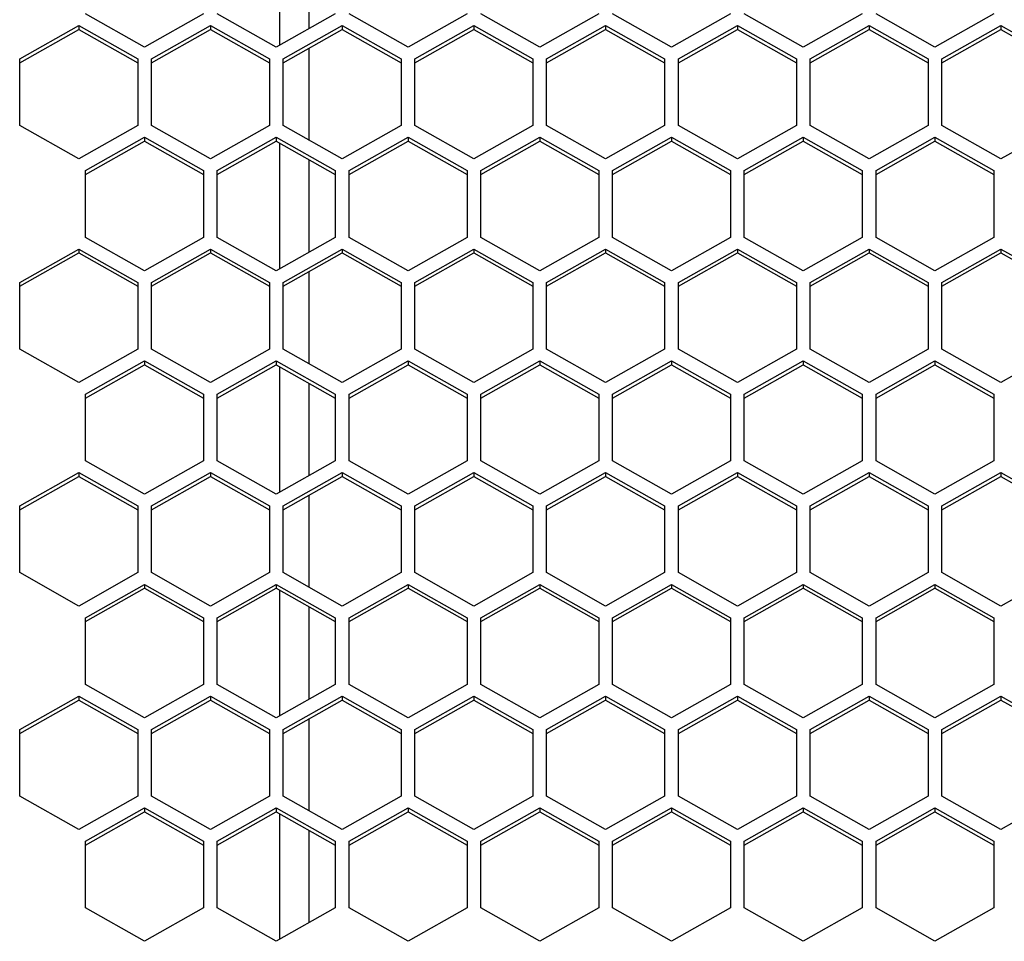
# Model space of a CAD drawing. Header units: millimetres. Extents: x -4202 to 34589, y -2795 to 14011.
# Tile 12 of 118: x -3488.32 to -3483.06, y 3222.98 to 3227.9. Entities that reach past the tile are written whole.
import ezdxf

# ---------------------------------------------------------------- set-up
doc = ezdxf.new("R2010")
doc.units = ezdxf.units.MM

msp = doc.modelspace()

# ---------------------------------------------------------------- linework, layer by layer
at = {"color": 7, "linetype": 'Continuous'}
for p, q in [((-3486.9262, 3227.766), (-3486.9262, 3228.4366)), ((-3486.7687, 3227.8551), (-3486.7687, 3228.3475)), ((-3487.6486, 3227.7553), (-3487.9636, 3227.9335)), ((-3487.3336, 3227.9335), (-3487.6486, 3227.7553)), ((-3486.9451, 3227.7553), (-3487.2601, 3227.9335)), ((-3486.6301, 3227.9335), (-3486.9451, 3227.7553)), ((-3486.2416, 3227.7553), (-3486.5566, 3227.9335)), ((-3485.9266, 3227.9335), (-3486.2416, 3227.7553)), ((-3485.5381, 3227.7553), (-3485.8531, 3227.9335)), ((-3485.2231, 3227.9335), (-3485.5381, 3227.7553)), ((-3484.8346, 3227.7553), (-3485.1496, 3227.9335)), ((-3484.5196, 3227.9335), (-3484.8346, 3227.7553)), ((-3484.1311, 3227.7553), (-3484.4461, 3227.9335)), ((-3483.8161, 3227.9335), (-3484.1311, 3227.7553)), ((-3483.4276, 3227.7553), (-3483.7426, 3227.9335)), ((-3483.1126, 3227.9335), (-3483.4276, 3227.7553)), ((-3488.3153, 3227.693), (-3488.0003, 3227.8712)), ((-3488.0003, 3227.8712), (-3487.6853, 3227.693)), ((-3488.0003, 3227.8712), (-3488.0003, 3227.8502)), ((-3487.6118, 3227.693), (-3487.2968, 3227.8712)), ((-3487.2968, 3227.8712), (-3486.9818, 3227.693)), ((-3487.2968, 3227.8712), (-3487.2968, 3227.8502)), ((-3486.9083, 3227.693), (-3486.5933, 3227.8712)), ((-3486.5933, 3227.8712), (-3486.2783, 3227.693)), ((-3486.5933, 3227.8712), (-3486.5933, 3227.8502)), ((-3486.2048, 3227.693), (-3485.8898, 3227.8712)), ((-3485.8898, 3227.8712), (-3485.5748, 3227.693)), ((-3485.8898, 3227.8712), (-3485.8898, 3227.8502)), ((-3485.5013, 3227.693), (-3485.1863, 3227.8712)), ((-3485.1863, 3227.8712), (-3484.8713, 3227.693)), ((-3485.1863, 3227.8712), (-3485.1863, 3227.8502)), ((-3484.7978, 3227.693), (-3484.4828, 3227.8712)), ((-3484.4828, 3227.8712), (-3484.1678, 3227.693)), ((-3484.4828, 3227.8712), (-3484.4828, 3227.8502)), ((-3484.0943, 3227.693), (-3483.7793, 3227.8712)), ((-3483.7793, 3227.8712), (-3483.4643, 3227.693)), ((-3483.7793, 3227.8712), (-3483.7793, 3227.8502)), ((-3483.3908, 3227.693), (-3483.0758, 3227.8712)), ((-3483.0758, 3227.8712), (-3482.7608, 3227.693)), ((-3483.0758, 3227.8712), (-3483.0758, 3227.8502)), ((-3488.3153, 3227.672), (-3488.0003, 3227.8502)), ((-3488.0003, 3227.8502), (-3487.6853, 3227.672)), ((-3487.6118, 3227.672), (-3487.2968, 3227.8502)), ((-3487.2968, 3227.8502), (-3486.9818, 3227.672)), ((-3486.9083, 3227.672), (-3486.5933, 3227.8502)), ((-3486.5933, 3227.8502), (-3486.2783, 3227.672)), ((-3486.2048, 3227.672), (-3485.8898, 3227.8502)), ((-3485.8898, 3227.8502), (-3485.5748, 3227.672)), ((-3485.5013, 3227.672), (-3485.1863, 3227.8502)), ((-3485.1863, 3227.8502), (-3484.8713, 3227.672)), ((-3484.7978, 3227.672), (-3484.4828, 3227.8502)), ((-3484.4828, 3227.8502), (-3484.1678, 3227.672)), ((-3484.0943, 3227.672), (-3483.7793, 3227.8502)), ((-3483.7793, 3227.8502), (-3483.4643, 3227.672)), ((-3483.3908, 3227.672), (-3483.0758, 3227.8502)), ((-3483.0758, 3227.8502), (-3482.7608, 3227.672)), ((-3486.7687, 3227.2575), (-3486.7687, 3227.751)), ((-3488.3153, 3227.3365), (-3488.3153, 3227.693)), ((-3487.6853, 3227.693), (-3487.6853, 3227.3365)), ((-3487.6118, 3227.3365), (-3487.6118, 3227.693)), ((-3486.9818, 3227.693), (-3486.9818, 3227.3365)), ((-3486.9083, 3227.3365), (-3486.9083, 3227.693)), ((-3486.2783, 3227.693), (-3486.2783, 3227.3365)), ((-3486.2048, 3227.3365), (-3486.2048, 3227.693)), ((-3485.5748, 3227.693), (-3485.5748, 3227.3365)), ((-3485.5013, 3227.3365), (-3485.5013, 3227.693)), ((-3484.8713, 3227.693), (-3484.8713, 3227.3365)), ((-3484.7978, 3227.3365), (-3484.7978, 3227.693)), ((-3484.1678, 3227.693), (-3484.1678, 3227.3365)), ((-3484.0943, 3227.3365), (-3484.0943, 3227.693)), ((-3483.4643, 3227.693), (-3483.4643, 3227.3365)), ((-3483.3908, 3227.3365), (-3483.3908, 3227.693)), ((-3488.0003, 3227.1583), (-3488.3153, 3227.3365)), ((-3487.6853, 3227.3365), (-3488.0003, 3227.1583)), ((-3487.2968, 3227.1583), (-3487.6118, 3227.3365)), ((-3486.9818, 3227.3365), (-3487.2968, 3227.1583)), ((-3486.5933, 3227.1583), (-3486.9083, 3227.3365)), ((-3486.2783, 3227.3365), (-3486.5933, 3227.1583)), ((-3485.8898, 3227.1583), (-3486.2048, 3227.3365)), ((-3485.5748, 3227.3365), (-3485.8898, 3227.1583)), ((-3485.1863, 3227.1583), (-3485.5013, 3227.3365)), ((-3484.8713, 3227.3365), (-3485.1863, 3227.1583)), ((-3484.4828, 3227.1583), (-3484.7978, 3227.3365)), ((-3484.1678, 3227.3365), (-3484.4828, 3227.1583)), ((-3483.7793, 3227.1583), (-3484.0943, 3227.3365)), ((-3483.4643, 3227.3365), (-3483.7793, 3227.1583)), ((-3483.0758, 3227.1583), (-3483.3908, 3227.3365)), ((-3482.7608, 3227.3365), (-3483.0758, 3227.1583)), ((-3487.9636, 3227.0959), (-3487.6486, 3227.2742)), ((-3487.9636, 3227.075), (-3487.6486, 3227.2532)), ((-3487.6486, 3227.2742), (-3487.3336, 3227.0959)), ((-3487.6486, 3227.2742), (-3487.6486, 3227.2532)), ((-3487.6486, 3227.2532), (-3487.3336, 3227.075)), ((-3487.2601, 3227.0959), (-3486.9451, 3227.2742)), ((-3487.2601, 3227.075), (-3486.9451, 3227.2532)), ((-3486.9451, 3227.2742), (-3486.6301, 3227.0959)), ((-3486.9451, 3227.2742), (-3486.9451, 3227.2532)), ((-3486.9451, 3227.2532), (-3486.6301, 3227.075)), ((-3486.9262, 3226.572), (-3486.9262, 3227.2425)), ((-3486.5566, 3227.0959), (-3486.2416, 3227.2742)), ((-3486.5566, 3227.075), (-3486.2416, 3227.2532)), ((-3486.2416, 3227.2742), (-3485.9266, 3227.0959)), ((-3486.2416, 3227.2742), (-3486.2416, 3227.2532)), ((-3486.2416, 3227.2532), (-3485.9266, 3227.075)), ((-3485.8531, 3227.0959), (-3485.5381, 3227.2742)), ((-3485.8531, 3227.075), (-3485.5381, 3227.2532)), ((-3485.5381, 3227.2742), (-3485.2231, 3227.0959)), ((-3485.5381, 3227.2742), (-3485.5381, 3227.2532)), ((-3485.5381, 3227.2532), (-3485.2231, 3227.075)), ((-3485.1496, 3227.0959), (-3484.8346, 3227.2742)), ((-3485.1496, 3227.075), (-3484.8346, 3227.2532)), ((-3484.8346, 3227.2742), (-3484.5196, 3227.0959)), ((-3484.8346, 3227.2742), (-3484.8346, 3227.2532)), ((-3484.8346, 3227.2532), (-3484.5196, 3227.075)), ((-3484.4461, 3227.0959), (-3484.1311, 3227.2742)), ((-3484.4461, 3227.075), (-3484.1311, 3227.2532)), ((-3484.1311, 3227.2742), (-3483.8161, 3227.0959)), ((-3484.1311, 3227.2742), (-3484.1311, 3227.2532)), ((-3484.1311, 3227.2532), (-3483.8161, 3227.075)), ((-3483.7426, 3227.0959), (-3483.4276, 3227.2742)), ((-3483.7426, 3227.075), (-3483.4276, 3227.2532)), ((-3483.4276, 3227.2742), (-3483.1126, 3227.0959)), ((-3483.4276, 3227.2742), (-3483.4276, 3227.2532)), ((-3483.4276, 3227.2532), (-3483.1126, 3227.075)), ((-3486.7687, 3226.6611), (-3486.7687, 3227.1534)), ((-3487.9636, 3226.7395), (-3487.9636, 3227.0959)), ((-3487.3336, 3227.0959), (-3487.3336, 3226.7395)), ((-3487.2601, 3226.7395), (-3487.2601, 3227.0959)), ((-3486.6301, 3227.0959), (-3486.6301, 3226.7395)), ((-3486.5566, 3226.7395), (-3486.5566, 3227.0959)), ((-3485.9266, 3227.0959), (-3485.9266, 3226.7395)), ((-3485.8531, 3226.7395), (-3485.8531, 3227.0959)), ((-3485.2231, 3227.0959), (-3485.2231, 3226.7395)), ((-3485.1496, 3226.7395), (-3485.1496, 3227.0959)), ((-3484.5196, 3227.0959), (-3484.5196, 3226.7395)), ((-3484.4461, 3226.7395), (-3484.4461, 3227.0959)), ((-3483.8161, 3227.0959), (-3483.8161, 3226.7395)), ((-3483.7426, 3226.7395), (-3483.7426, 3227.0959)), ((-3483.1126, 3227.0959), (-3483.1126, 3226.7395)), ((-3487.6486, 3226.5613), (-3487.9636, 3226.7395)), ((-3487.3336, 3226.7395), (-3487.6486, 3226.5613)), ((-3486.9451, 3226.5613), (-3487.2601, 3226.7395)), ((-3486.6301, 3226.7395), (-3486.9451, 3226.5613)), ((-3486.2416, 3226.5613), (-3486.5566, 3226.7395)), ((-3485.9266, 3226.7395), (-3486.2416, 3226.5613)), ((-3485.5381, 3226.5613), (-3485.8531, 3226.7395)), ((-3485.2231, 3226.7395), (-3485.5381, 3226.5613)), ((-3484.8346, 3226.5613), (-3485.1496, 3226.7395)), ((-3484.5196, 3226.7395), (-3484.8346, 3226.5613)), ((-3484.1311, 3226.5613), (-3484.4461, 3226.7395)), ((-3483.8161, 3226.7395), (-3484.1311, 3226.5613)), ((-3483.4276, 3226.5613), (-3483.7426, 3226.7395)), ((-3483.1126, 3226.7395), (-3483.4276, 3226.5613)), ((-3488.3153, 3226.4989), (-3488.0003, 3226.6771)), ((-3488.3153, 3226.478), (-3488.0003, 3226.6562)), ((-3488.0003, 3226.6771), (-3487.6853, 3226.4989)), ((-3488.0003, 3226.6771), (-3488.0003, 3226.6562)), ((-3488.0003, 3226.6562), (-3487.6853, 3226.478)), ((-3487.6118, 3226.4989), (-3487.2968, 3226.6771)), ((-3487.6118, 3226.478), (-3487.2968, 3226.6562)), ((-3487.2968, 3226.6771), (-3486.9818, 3226.4989)), ((-3487.2968, 3226.6771), (-3487.2968, 3226.6562)), ((-3487.2968, 3226.6562), (-3486.9818, 3226.478)), ((-3486.9083, 3226.4989), (-3486.5933, 3226.6771)), ((-3486.9083, 3226.478), (-3486.5933, 3226.6562)), ((-3486.5933, 3226.6771), (-3486.2783, 3226.4989)), ((-3486.5933, 3226.6771), (-3486.5933, 3226.6562)), ((-3486.5933, 3226.6562), (-3486.2783, 3226.478)), ((-3486.2048, 3226.4989), (-3485.8898, 3226.6771)), ((-3486.2048, 3226.478), (-3485.8898, 3226.6562)), ((-3485.8898, 3226.6771), (-3485.5748, 3226.4989)), ((-3485.8898, 3226.6771), (-3485.8898, 3226.6562)), ((-3485.8898, 3226.6562), (-3485.5748, 3226.478)), ((-3485.5013, 3226.4989), (-3485.1863, 3226.6771)), ((-3485.5013, 3226.478), (-3485.1863, 3226.6562)), ((-3485.1863, 3226.6771), (-3484.8713, 3226.4989)), ((-3485.1863, 3226.6771), (-3485.1863, 3226.6562)), ((-3485.1863, 3226.6562), (-3484.8713, 3226.478)), ((-3484.7978, 3226.4989), (-3484.4828, 3226.6771)), ((-3484.7978, 3226.478), (-3484.4828, 3226.6562)), ((-3484.4828, 3226.6771), (-3484.1678, 3226.4989)), ((-3484.4828, 3226.6771), (-3484.4828, 3226.6562)), ((-3484.4828, 3226.6562), (-3484.1678, 3226.478)), ((-3484.0943, 3226.4989), (-3483.7793, 3226.6771)), ((-3484.0943, 3226.478), (-3483.7793, 3226.6562)), ((-3483.7793, 3226.6771), (-3483.4643, 3226.4989)), ((-3483.7793, 3226.6771), (-3483.7793, 3226.6562)), ((-3483.7793, 3226.6562), (-3483.4643, 3226.478)), ((-3483.3908, 3226.4989), (-3483.0758, 3226.6771)), ((-3483.3908, 3226.478), (-3483.0758, 3226.6562)), ((-3483.0758, 3226.6771), (-3482.7608, 3226.4989)), ((-3483.0758, 3226.6771), (-3483.0758, 3226.6562)), ((-3483.0758, 3226.6562), (-3482.7608, 3226.478)), ((-3486.7687, 3226.0635), (-3486.7687, 3226.557)), ((-3488.3153, 3226.1425), (-3488.3153, 3226.4989)), ((-3487.6853, 3226.4989), (-3487.6853, 3226.1425)), ((-3487.6118, 3226.1425), (-3487.6118, 3226.4989)), ((-3486.9818, 3226.4989), (-3486.9818, 3226.1425)), ((-3486.9083, 3226.1425), (-3486.9083, 3226.4989)), ((-3486.2783, 3226.4989), (-3486.2783, 3226.1425)), ((-3486.2048, 3226.1425), (-3486.2048, 3226.4989)), ((-3485.5748, 3226.4989), (-3485.5748, 3226.1425)), ((-3485.5013, 3226.1425), (-3485.5013, 3226.4989)), ((-3484.8713, 3226.4989), (-3484.8713, 3226.1425)), ((-3484.7978, 3226.1425), (-3484.7978, 3226.4989)), ((-3484.1678, 3226.4989), (-3484.1678, 3226.1425)), ((-3484.0943, 3226.1425), (-3484.0943, 3226.4989)), ((-3483.4643, 3226.4989), (-3483.4643, 3226.1425)), ((-3483.3908, 3226.1425), (-3483.3908, 3226.4989)), ((-3488.0003, 3225.9643), (-3488.3153, 3226.1425)), ((-3487.6853, 3226.1425), (-3488.0003, 3225.9643)), ((-3487.2968, 3225.9643), (-3487.6118, 3226.1425)), ((-3486.9818, 3226.1425), (-3487.2968, 3225.9643)), ((-3486.5933, 3225.9643), (-3486.9083, 3226.1425)), ((-3486.2783, 3226.1425), (-3486.5933, 3225.9643)), ((-3485.8898, 3225.9643), (-3486.2048, 3226.1425)), ((-3485.5748, 3226.1425), (-3485.8898, 3225.9643)), ((-3485.1863, 3225.9643), (-3485.5013, 3226.1425)), ((-3484.8713, 3226.1425), (-3485.1863, 3225.9643)), ((-3484.4828, 3225.9643), (-3484.7978, 3226.1425)), ((-3484.1678, 3226.1425), (-3484.4828, 3225.9643)), ((-3483.7793, 3225.9643), (-3484.0943, 3226.1425)), ((-3483.4643, 3226.1425), (-3483.7793, 3225.9643)), ((-3483.0758, 3225.9643), (-3483.3908, 3226.1425)), ((-3482.7608, 3226.1425), (-3483.0758, 3225.9643)), ((-3487.9636, 3225.9019), (-3487.6486, 3226.0801)), ((-3487.6486, 3226.0801), (-3487.3336, 3225.9019)), ((-3487.6486, 3226.0801), (-3487.6486, 3226.0592)), ((-3487.2601, 3225.9019), (-3486.9451, 3226.0801)), ((-3486.9451, 3226.0801), (-3486.6301, 3225.9019)), ((-3486.9451, 3226.0801), (-3486.9451, 3226.0592)), ((-3486.5566, 3225.9019), (-3486.2416, 3226.0801)), ((-3486.2416, 3226.0801), (-3485.9266, 3225.9019)), ((-3486.2416, 3226.0801), (-3486.2416, 3226.0592)), ((-3485.8531, 3225.9019), (-3485.5381, 3226.0801)), ((-3485.5381, 3226.0801), (-3485.2231, 3225.9019)), ((-3485.5381, 3226.0801), (-3485.5381, 3226.0592)), ((-3485.1496, 3225.9019), (-3484.8346, 3226.0801)), ((-3484.8346, 3226.0801), (-3484.5196, 3225.9019)), ((-3484.8346, 3226.0801), (-3484.8346, 3226.0592)), ((-3484.4461, 3225.9019), (-3484.1311, 3226.0801)), ((-3484.1311, 3226.0801), (-3483.8161, 3225.9019)), ((-3484.1311, 3226.0801), (-3484.1311, 3226.0592)), ((-3483.7426, 3225.9019), (-3483.4276, 3226.0801)), ((-3483.4276, 3226.0801), (-3483.1126, 3225.9019)), ((-3483.4276, 3226.0801), (-3483.4276, 3226.0592)), ((-3487.9636, 3225.881), (-3487.6486, 3226.0592)), ((-3487.6486, 3226.0592), (-3487.3336, 3225.881)), ((-3487.2601, 3225.881), (-3486.9451, 3226.0592)), ((-3486.9451, 3226.0592), (-3486.6301, 3225.881)), ((-3486.9262, 3225.378), (-3486.9262, 3226.0485)), ((-3486.5566, 3225.881), (-3486.2416, 3226.0592)), ((-3486.2416, 3226.0592), (-3485.9266, 3225.881)), ((-3485.8531, 3225.881), (-3485.5381, 3226.0592)), ((-3485.5381, 3226.0592), (-3485.2231, 3225.881)), ((-3485.1496, 3225.881), (-3484.8346, 3226.0592)), ((-3484.8346, 3226.0592), (-3484.5196, 3225.881)), ((-3484.4461, 3225.881), (-3484.1311, 3226.0592)), ((-3484.1311, 3226.0592), (-3483.8161, 3225.881)), ((-3483.7426, 3225.881), (-3483.4276, 3226.0592)), ((-3483.4276, 3226.0592), (-3483.1126, 3225.881)), ((-3486.7687, 3225.4671), (-3486.7687, 3225.9594)), ((-3487.9636, 3225.5455), (-3487.9636, 3225.9019)), ((-3487.3336, 3225.9019), (-3487.3336, 3225.5455)), ((-3487.2601, 3225.5455), (-3487.2601, 3225.9019)), ((-3486.6301, 3225.9019), (-3486.6301, 3225.5455)), ((-3486.5566, 3225.5455), (-3486.5566, 3225.9019)), ((-3485.9266, 3225.9019), (-3485.9266, 3225.5455)), ((-3485.8531, 3225.5455), (-3485.8531, 3225.9019)), ((-3485.2231, 3225.9019), (-3485.2231, 3225.5455)), ((-3485.1496, 3225.5455), (-3485.1496, 3225.9019)), ((-3484.5196, 3225.9019), (-3484.5196, 3225.5455)), ((-3484.4461, 3225.5455), (-3484.4461, 3225.9019)), ((-3483.8161, 3225.9019), (-3483.8161, 3225.5455)), ((-3483.7426, 3225.5455), (-3483.7426, 3225.9019)), ((-3483.1126, 3225.9019), (-3483.1126, 3225.5455)), ((-3487.6486, 3225.3673), (-3487.9636, 3225.5455)), ((-3487.3336, 3225.5455), (-3487.6486, 3225.3673)), ((-3486.9451, 3225.3673), (-3487.2601, 3225.5455)), ((-3486.6301, 3225.5455), (-3486.9451, 3225.3673)), ((-3486.2416, 3225.3673), (-3486.5566, 3225.5455)), ((-3485.9266, 3225.5455), (-3486.2416, 3225.3673)), ((-3485.5381, 3225.3673), (-3485.8531, 3225.5455)), ((-3485.2231, 3225.5455), (-3485.5381, 3225.3673)), ((-3484.8346, 3225.3673), (-3485.1496, 3225.5455)), ((-3484.5196, 3225.5455), (-3484.8346, 3225.3673)), ((-3484.1311, 3225.3673), (-3484.4461, 3225.5455)), ((-3483.8161, 3225.5455), (-3484.1311, 3225.3673)), ((-3483.4276, 3225.3673), (-3483.7426, 3225.5455)), ((-3483.1126, 3225.5455), (-3483.4276, 3225.3673)), ((-3488.3153, 3225.3049), (-3488.0003, 3225.4831)), ((-3488.3153, 3225.284), (-3488.0003, 3225.4622)), ((-3488.0003, 3225.4831), (-3487.6853, 3225.3049)), ((-3488.0003, 3225.4831), (-3488.0003, 3225.4622)), ((-3488.0003, 3225.4622), (-3487.6853, 3225.284)), ((-3487.6118, 3225.3049), (-3487.2968, 3225.4831)), ((-3487.6118, 3225.284), (-3487.2968, 3225.4622)), ((-3487.2968, 3225.4831), (-3486.9818, 3225.3049)), ((-3487.2968, 3225.4831), (-3487.2968, 3225.4622)), ((-3487.2968, 3225.4622), (-3486.9818, 3225.284)), ((-3486.9083, 3225.3049), (-3486.5933, 3225.4831)), ((-3486.9083, 3225.284), (-3486.5933, 3225.4622)), ((-3486.5933, 3225.4831), (-3486.2783, 3225.3049)), ((-3486.5933, 3225.4831), (-3486.5933, 3225.4622)), ((-3486.5933, 3225.4622), (-3486.2783, 3225.284)), ((-3486.2048, 3225.3049), (-3485.8898, 3225.4831)), ((-3486.2048, 3225.284), (-3485.8898, 3225.4622)), ((-3485.8898, 3225.4831), (-3485.5748, 3225.3049)), ((-3485.8898, 3225.4831), (-3485.8898, 3225.4622)), ((-3485.8898, 3225.4622), (-3485.5748, 3225.284)), ((-3485.5013, 3225.3049), (-3485.1863, 3225.4831)), ((-3485.5013, 3225.284), (-3485.1863, 3225.4622)), ((-3485.1863, 3225.4831), (-3484.8713, 3225.3049)), ((-3485.1863, 3225.4831), (-3485.1863, 3225.4622)), ((-3485.1863, 3225.4622), (-3484.8713, 3225.284)), ((-3484.7978, 3225.3049), (-3484.4828, 3225.4831)), ((-3484.7978, 3225.284), (-3484.4828, 3225.4622)), ((-3484.4828, 3225.4831), (-3484.1678, 3225.3049)), ((-3484.4828, 3225.4831), (-3484.4828, 3225.4622)), ((-3484.4828, 3225.4622), (-3484.1678, 3225.284)), ((-3484.0943, 3225.3049), (-3483.7793, 3225.4831)), ((-3484.0943, 3225.284), (-3483.7793, 3225.4622)), ((-3483.7793, 3225.4831), (-3483.4643, 3225.3049)), ((-3483.7793, 3225.4831), (-3483.7793, 3225.4622)), ((-3483.7793, 3225.4622), (-3483.4643, 3225.284)), ((-3483.3908, 3225.3049), (-3483.0758, 3225.4831)), ((-3483.3908, 3225.284), (-3483.0758, 3225.4622)), ((-3483.0758, 3225.4831), (-3482.7608, 3225.3049)), ((-3483.0758, 3225.4831), (-3483.0758, 3225.4622)), ((-3483.0758, 3225.4622), (-3482.7608, 3225.284)), ((-3486.7687, 3224.8695), (-3486.7687, 3225.363)), ((-3488.3153, 3224.9485), (-3488.3153, 3225.3049)), ((-3487.6853, 3225.3049), (-3487.6853, 3224.9485)), ((-3487.6118, 3224.9485), (-3487.6118, 3225.3049)), ((-3486.9818, 3225.3049), (-3486.9818, 3224.9485)), ((-3486.9083, 3224.9485), (-3486.9083, 3225.3049)), ((-3486.2783, 3225.3049), (-3486.2783, 3224.9485)), ((-3486.2048, 3224.9485), (-3486.2048, 3225.3049)), ((-3485.5748, 3225.3049), (-3485.5748, 3224.9485)), ((-3485.5013, 3224.9485), (-3485.5013, 3225.3049)), ((-3484.8713, 3225.3049), (-3484.8713, 3224.9485)), ((-3484.7978, 3224.9485), (-3484.7978, 3225.3049)), ((-3484.1678, 3225.3049), (-3484.1678, 3224.9485)), ((-3484.0943, 3224.9485), (-3484.0943, 3225.3049)), ((-3483.4643, 3225.3049), (-3483.4643, 3224.9485)), ((-3483.3908, 3224.9485), (-3483.3908, 3225.3049)), ((-3488.0003, 3224.7702), (-3488.3153, 3224.9485)), ((-3487.6853, 3224.9485), (-3488.0003, 3224.7702)), ((-3487.2968, 3224.7702), (-3487.6118, 3224.9485)), ((-3486.9818, 3224.9485), (-3487.2968, 3224.7702)), ((-3486.5933, 3224.7702), (-3486.9083, 3224.9485)), ((-3486.2783, 3224.9485), (-3486.5933, 3224.7702)), ((-3485.8898, 3224.7702), (-3486.2048, 3224.9485)), ((-3485.5748, 3224.9485), (-3485.8898, 3224.7702)), ((-3485.1863, 3224.7702), (-3485.5013, 3224.9485)), ((-3484.8713, 3224.9485), (-3485.1863, 3224.7702)), ((-3484.4828, 3224.7702), (-3484.7978, 3224.9485)), ((-3484.1678, 3224.9485), (-3484.4828, 3224.7702)), ((-3483.7793, 3224.7702), (-3484.0943, 3224.9485)), ((-3483.4643, 3224.9485), (-3483.7793, 3224.7702)), ((-3483.0758, 3224.7702), (-3483.3908, 3224.9485)), ((-3482.7608, 3224.9485), (-3483.0758, 3224.7702)), ((-3487.9636, 3224.7079), (-3487.6486, 3224.8861)), ((-3487.9636, 3224.6869), (-3487.6486, 3224.8652)), ((-3487.6486, 3224.8861), (-3487.3336, 3224.7079)), ((-3487.6486, 3224.8861), (-3487.6486, 3224.8652)), ((-3487.6486, 3224.8652), (-3487.3336, 3224.6869)), ((-3487.2601, 3224.7079), (-3486.9451, 3224.8861)), ((-3487.2601, 3224.6869), (-3486.9451, 3224.8652)), ((-3486.9451, 3224.8861), (-3486.6301, 3224.7079)), ((-3486.9451, 3224.8861), (-3486.9451, 3224.8652)), ((-3486.9451, 3224.8652), (-3486.6301, 3224.6869)), ((-3486.5566, 3224.7079), (-3486.2416, 3224.8861)), ((-3486.5566, 3224.6869), (-3486.2416, 3224.8652)), ((-3486.2416, 3224.8861), (-3485.9266, 3224.7079)), ((-3486.2416, 3224.8861), (-3486.2416, 3224.8652)), ((-3486.2416, 3224.8652), (-3485.9266, 3224.6869)), ((-3485.8531, 3224.7079), (-3485.5381, 3224.8861)), ((-3485.8531, 3224.6869), (-3485.5381, 3224.8652)), ((-3485.5381, 3224.8861), (-3485.2231, 3224.7079)), ((-3485.5381, 3224.8861), (-3485.5381, 3224.8652)), ((-3485.5381, 3224.8652), (-3485.2231, 3224.6869)), ((-3485.1496, 3224.7079), (-3484.8346, 3224.8861)), ((-3485.1496, 3224.6869), (-3484.8346, 3224.8652)), ((-3484.8346, 3224.8861), (-3484.5196, 3224.7079)), ((-3484.8346, 3224.8861), (-3484.8346, 3224.8652)), ((-3484.8346, 3224.8652), (-3484.5196, 3224.6869)), ((-3484.4461, 3224.7079), (-3484.1311, 3224.8861)), ((-3484.4461, 3224.6869), (-3484.1311, 3224.8652)), ((-3484.1311, 3224.8861), (-3483.8161, 3224.7079)), ((-3484.1311, 3224.8861), (-3484.1311, 3224.8652)), ((-3484.1311, 3224.8652), (-3483.8161, 3224.6869)), ((-3483.7426, 3224.7079), (-3483.4276, 3224.8861)), ((-3483.7426, 3224.6869), (-3483.4276, 3224.8652)), ((-3483.4276, 3224.8861), (-3483.1126, 3224.7079)), ((-3483.4276, 3224.8861), (-3483.4276, 3224.8652)), ((-3483.4276, 3224.8652), (-3483.1126, 3224.6869)), ((-3486.9262, 3224.1839), (-3486.9262, 3224.8545)), ((-3486.7687, 3224.273), (-3486.7687, 3224.7654)), ((-3487.9636, 3224.3514), (-3487.9636, 3224.7079)), ((-3487.3336, 3224.7079), (-3487.3336, 3224.3514)), ((-3487.2601, 3224.3514), (-3487.2601, 3224.7079)), ((-3486.6301, 3224.7079), (-3486.6301, 3224.3514)), ((-3486.5566, 3224.3514), (-3486.5566, 3224.7079)), ((-3485.9266, 3224.7079), (-3485.9266, 3224.3514)), ((-3485.8531, 3224.3514), (-3485.8531, 3224.7079)), ((-3485.2231, 3224.7079), (-3485.2231, 3224.3514)), ((-3485.1496, 3224.3514), (-3485.1496, 3224.7079)), ((-3484.5196, 3224.7079), (-3484.5196, 3224.3514)), ((-3484.4461, 3224.3514), (-3484.4461, 3224.7079)), ((-3483.8161, 3224.7079), (-3483.8161, 3224.3514)), ((-3483.7426, 3224.3514), (-3483.7426, 3224.7079)), ((-3483.1126, 3224.7079), (-3483.1126, 3224.3514)), ((-3487.6486, 3224.1732), (-3487.9636, 3224.3514)), ((-3487.3336, 3224.3514), (-3487.6486, 3224.1732)), ((-3486.9451, 3224.1732), (-3487.2601, 3224.3514)), ((-3486.6301, 3224.3514), (-3486.9451, 3224.1732)), ((-3486.2416, 3224.1732), (-3486.5566, 3224.3514)), ((-3485.9266, 3224.3514), (-3486.2416, 3224.1732)), ((-3485.5381, 3224.1732), (-3485.8531, 3224.3514)), ((-3485.2231, 3224.3514), (-3485.5381, 3224.1732)), ((-3484.8346, 3224.1732), (-3485.1496, 3224.3514)), ((-3484.5196, 3224.3514), (-3484.8346, 3224.1732)), ((-3484.1311, 3224.1732), (-3484.4461, 3224.3514)), ((-3483.8161, 3224.3514), (-3484.1311, 3224.1732)), ((-3483.4276, 3224.1732), (-3483.7426, 3224.3514)), ((-3483.1126, 3224.3514), (-3483.4276, 3224.1732)), ((-3488.3153, 3224.1109), (-3488.0003, 3224.2891)), ((-3488.0003, 3224.2891), (-3487.6853, 3224.1109)), ((-3488.0003, 3224.2891), (-3488.0003, 3224.2681)), ((-3487.6118, 3224.1109), (-3487.2968, 3224.2891)), ((-3487.2968, 3224.2891), (-3486.9818, 3224.1109)), ((-3487.2968, 3224.2891), (-3487.2968, 3224.2681)), ((-3486.9083, 3224.1109), (-3486.5933, 3224.2891)), ((-3486.5933, 3224.2891), (-3486.2783, 3224.1109)), ((-3486.5933, 3224.2891), (-3486.5933, 3224.2681)), ((-3486.2048, 3224.1109), (-3485.8898, 3224.2891)), ((-3485.8898, 3224.2891), (-3485.5748, 3224.1109)), ((-3485.8898, 3224.2891), (-3485.8898, 3224.2681)), ((-3485.5013, 3224.1109), (-3485.1863, 3224.2891)), ((-3485.1863, 3224.2891), (-3484.8713, 3224.1109)), ((-3485.1863, 3224.2891), (-3485.1863, 3224.2681)), ((-3484.7978, 3224.1109), (-3484.4828, 3224.2891)), ((-3484.4828, 3224.2891), (-3484.1678, 3224.1109)), ((-3484.4828, 3224.2891), (-3484.4828, 3224.2681)), ((-3484.0943, 3224.1109), (-3483.7793, 3224.2891)), ((-3483.7793, 3224.2891), (-3483.4643, 3224.1109)), ((-3483.7793, 3224.2891), (-3483.7793, 3224.2681)), ((-3483.3908, 3224.1109), (-3483.0758, 3224.2891)), ((-3483.0758, 3224.2891), (-3482.7608, 3224.1109)), ((-3483.0758, 3224.2891), (-3483.0758, 3224.2681)), ((-3488.3153, 3224.0899), (-3488.0003, 3224.2681)), ((-3488.0003, 3224.2681), (-3487.6853, 3224.0899)), ((-3487.6118, 3224.0899), (-3487.2968, 3224.2681)), ((-3487.2968, 3224.2681), (-3486.9818, 3224.0899)), ((-3486.9083, 3224.0899), (-3486.5933, 3224.2681)), ((-3486.5933, 3224.2681), (-3486.2783, 3224.0899)), ((-3486.2048, 3224.0899), (-3485.8898, 3224.2681)), ((-3485.8898, 3224.2681), (-3485.5748, 3224.0899)), ((-3485.5013, 3224.0899), (-3485.1863, 3224.2681)), ((-3485.1863, 3224.2681), (-3484.8713, 3224.0899)), ((-3484.7978, 3224.0899), (-3484.4828, 3224.2681)), ((-3484.4828, 3224.2681), (-3484.1678, 3224.0899)), ((-3484.0943, 3224.0899), (-3483.7793, 3224.2681)), ((-3483.7793, 3224.2681), (-3483.4643, 3224.0899)), ((-3483.3908, 3224.0899), (-3483.0758, 3224.2681)), ((-3483.0758, 3224.2681), (-3482.7608, 3224.0899)), ((-3486.7687, 3223.6754), (-3486.7687, 3224.1689)), ((-3488.3153, 3223.7544), (-3488.3153, 3224.1109)), ((-3487.6853, 3224.1109), (-3487.6853, 3223.7544)), ((-3487.6118, 3223.7544), (-3487.6118, 3224.1109)), ((-3486.9818, 3224.1109), (-3486.9818, 3223.7544)), ((-3486.9083, 3223.7544), (-3486.9083, 3224.1109)), ((-3486.2783, 3224.1109), (-3486.2783, 3223.7544)), ((-3486.2048, 3223.7544), (-3486.2048, 3224.1109)), ((-3485.5748, 3224.1109), (-3485.5748, 3223.7544)), ((-3485.5013, 3223.7544), (-3485.5013, 3224.1109)), ((-3484.8713, 3224.1109), (-3484.8713, 3223.7544)), ((-3484.7978, 3223.7544), (-3484.7978, 3224.1109)), ((-3484.1678, 3224.1109), (-3484.1678, 3223.7544)), ((-3484.0943, 3223.7544), (-3484.0943, 3224.1109)), ((-3483.4643, 3224.1109), (-3483.4643, 3223.7544)), ((-3483.3908, 3223.7544), (-3483.3908, 3224.1109)), ((-3488.0003, 3223.5762), (-3488.3153, 3223.7544)), ((-3487.6853, 3223.7544), (-3488.0003, 3223.5762)), ((-3487.2968, 3223.5762), (-3487.6118, 3223.7544)), ((-3486.9818, 3223.7544), (-3487.2968, 3223.5762)), ((-3486.5933, 3223.5762), (-3486.9083, 3223.7544)), ((-3486.2783, 3223.7544), (-3486.5933, 3223.5762)), ((-3485.8898, 3223.5762), (-3486.2048, 3223.7544)), ((-3485.5748, 3223.7544), (-3485.8898, 3223.5762)), ((-3485.1863, 3223.5762), (-3485.5013, 3223.7544)), ((-3484.8713, 3223.7544), (-3485.1863, 3223.5762)), ((-3484.4828, 3223.5762), (-3484.7978, 3223.7544)), ((-3484.1678, 3223.7544), (-3484.4828, 3223.5762)), ((-3483.7793, 3223.5762), (-3484.0943, 3223.7544)), ((-3483.4643, 3223.7544), (-3483.7793, 3223.5762)), ((-3483.0758, 3223.5762), (-3483.3908, 3223.7544)), ((-3482.7608, 3223.7544), (-3483.0758, 3223.5762)), ((-3487.9636, 3223.5138), (-3487.6486, 3223.692)), ((-3487.9636, 3223.4929), (-3487.6486, 3223.6711)), ((-3487.6486, 3223.692), (-3487.3336, 3223.5138)), ((-3487.6486, 3223.692), (-3487.6486, 3223.6711)), ((-3487.6486, 3223.6711), (-3487.3336, 3223.4929)), ((-3487.2601, 3223.5138), (-3486.9451, 3223.692)), ((-3487.2601, 3223.4929), (-3486.9451, 3223.6711)), ((-3486.9451, 3223.692), (-3486.6301, 3223.5138)), ((-3486.9451, 3223.692), (-3486.9451, 3223.6711)), ((-3486.9451, 3223.6711), (-3486.6301, 3223.4929)), ((-3486.9262, 3222.9899), (-3486.9262, 3223.6604)), ((-3486.5566, 3223.5138), (-3486.2416, 3223.692)), ((-3486.5566, 3223.4929), (-3486.2416, 3223.6711)), ((-3486.2416, 3223.692), (-3485.9266, 3223.5138)), ((-3486.2416, 3223.692), (-3486.2416, 3223.6711)), ((-3486.2416, 3223.6711), (-3485.9266, 3223.4929)), ((-3485.8531, 3223.5138), (-3485.5381, 3223.692)), ((-3485.8531, 3223.4929), (-3485.5381, 3223.6711)), ((-3485.5381, 3223.692), (-3485.2231, 3223.5138)), ((-3485.5381, 3223.692), (-3485.5381, 3223.6711)), ((-3485.5381, 3223.6711), (-3485.2231, 3223.4929)), ((-3485.1496, 3223.5138), (-3484.8346, 3223.692)), ((-3485.1496, 3223.4929), (-3484.8346, 3223.6711)), ((-3484.8346, 3223.692), (-3484.5196, 3223.5138)), ((-3484.8346, 3223.692), (-3484.8346, 3223.6711)), ((-3484.8346, 3223.6711), (-3484.5196, 3223.4929)), ((-3484.4461, 3223.5138), (-3484.1311, 3223.692)), ((-3484.4461, 3223.4929), (-3484.1311, 3223.6711)), ((-3484.1311, 3223.692), (-3483.8161, 3223.5138)), ((-3484.1311, 3223.692), (-3484.1311, 3223.6711)), ((-3484.1311, 3223.6711), (-3483.8161, 3223.4929)), ((-3483.7426, 3223.5138), (-3483.4276, 3223.692)), ((-3483.7426, 3223.4929), (-3483.4276, 3223.6711)), ((-3483.4276, 3223.692), (-3483.1126, 3223.5138)), ((-3483.4276, 3223.692), (-3483.4276, 3223.6711)), ((-3483.4276, 3223.6711), (-3483.1126, 3223.4929)), ((-3486.7687, 3223.079), (-3486.7687, 3223.5713)), ((-3487.9636, 3223.1574), (-3487.9636, 3223.5138)), ((-3487.3336, 3223.5138), (-3487.3336, 3223.1574)), ((-3487.2601, 3223.1574), (-3487.2601, 3223.5138)), ((-3486.6301, 3223.5138), (-3486.6301, 3223.1574)), ((-3486.5566, 3223.1574), (-3486.5566, 3223.5138)), ((-3485.9266, 3223.5138), (-3485.9266, 3223.1574)), ((-3485.8531, 3223.1574), (-3485.8531, 3223.5138)), ((-3485.2231, 3223.5138), (-3485.2231, 3223.1574)), ((-3485.1496, 3223.1574), (-3485.1496, 3223.5138)), ((-3484.5196, 3223.5138), (-3484.5196, 3223.1574)), ((-3484.4461, 3223.1574), (-3484.4461, 3223.5138)), ((-3483.8161, 3223.5138), (-3483.8161, 3223.1574)), ((-3483.7426, 3223.1574), (-3483.7426, 3223.5138)), ((-3483.1126, 3223.5138), (-3483.1126, 3223.1574)), ((-3487.6486, 3222.9792), (-3487.9636, 3223.1574)), ((-3487.3336, 3223.1574), (-3487.6486, 3222.9792)), ((-3486.9451, 3222.9792), (-3487.2601, 3223.1574)), ((-3486.6301, 3223.1574), (-3486.9451, 3222.9792)), ((-3486.2416, 3222.9792), (-3486.5566, 3223.1574)), ((-3485.9266, 3223.1574), (-3486.2416, 3222.9792)), ((-3485.5381, 3222.9792), (-3485.8531, 3223.1574)), ((-3485.2231, 3223.1574), (-3485.5381, 3222.9792)), ((-3484.8346, 3222.9792), (-3485.1496, 3223.1574)), ((-3484.5196, 3223.1574), (-3484.8346, 3222.9792)), ((-3484.1311, 3222.9792), (-3484.4461, 3223.1574)), ((-3483.8161, 3223.1574), (-3484.1311, 3222.9792)), ((-3483.4276, 3222.9792), (-3483.7426, 3223.1574)), ((-3483.1126, 3223.1574), (-3483.4276, 3222.9792))]:
    msp.add_line(p, q, dxfattribs=at)

doc.saveas('drawing.dxf')
